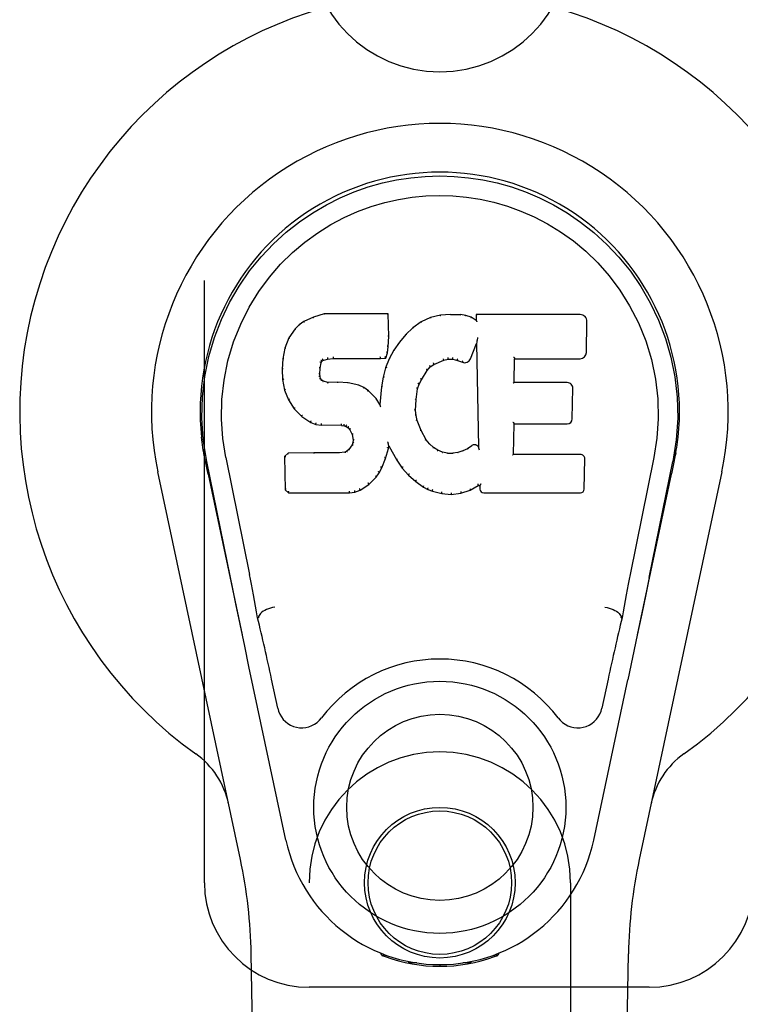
# Model space of a CAD drawing. Header units: inches. Extents: x 0 to 262, y 0 to 169.
# Tile 12 of 78: x 77.82 to 79.54, y 92.21 to 94.57. Entities that reach past the tile are written whole.
import ezdxf

# ---------------------------------------------------------------- set-up
doc = ezdxf.new("R2010")
doc.units = ezdxf.units.IN
doc.header["$LTSCALE"] = 14.384615
doc.header["$MEASUREMENT"] = 0
doc.linetypes.add('HIDDEN', pattern=[0.2, 0.1, -0.1])
doc.layers.add('SECONDARY_DOOR_ASSEMBLY', color=7, linetype='CONTINUOUS')

msp = doc.modelspace()

# ---------------------------------------------------------------- linework, layer by layer
at = {"layer": 'SECONDARY_DOOR_ASSEMBLY', "color": 8, "linetype": 'HIDDEN'}
for p, q in [((78.2615, 92.5043), (78.2615, 94.7543)), ((78.5115, 90.6468), (78.5115, 92.5043)), ((79.1365, 92.5043), (79.1365, 90.6468)), ((79.324, 92.2543), (78.5115, 92.2543))]:
    msp.add_line(p, q, dxfattribs=at)
at = {"layer": 'SECONDARY_DOOR_ASSEMBLY', "color": 7, "linetype": 'Continuous'}
for p, q in [((78.499, 93.8449), (78.4879, 93.8372)), ((78.5222, 93.8555), (78.499, 93.8449)), ((78.4994, 93.8443), (78.499, 93.8449)), ((78.5479, 93.8637), (78.5222, 93.8555)), ((78.5224, 93.8549), (78.5222, 93.8555)), ((78.548, 93.8631), (78.5479, 93.8637)), ((78.7008, 93.8637), (78.5479, 93.8637)), ((78.7002, 93.8631), (78.7008, 93.8637)), ((78.702, 93.8089), (78.7008, 93.8637)), ((78.7795, 93.8446), (78.7598, 93.8302)), ((78.8019, 93.8545), (78.7795, 93.8446)), ((78.7798, 93.844), (78.7795, 93.8446)), ((78.8256, 93.8599), (78.8019, 93.8545)), ((78.8021, 93.8539), (78.8019, 93.8545)), ((78.8491, 93.8622), (78.8256, 93.8599)), ((78.8257, 93.8593), (78.8256, 93.8599)), ((78.8491, 93.8616), (78.8491, 93.8622)), ((78.8491, 93.8622), (78.8731, 93.8618)), ((78.8492, 93.861), (78.8491, 93.8616)), ((78.8731, 93.8612), (78.8731, 93.8618)), ((78.886, 93.8598), (78.8731, 93.8618)), ((78.8858, 93.8592), (78.886, 93.8598)), ((78.8988, 93.8556), (78.886, 93.8598)), ((78.8986, 93.855), (78.8988, 93.8556)), ((78.9109, 93.8476), (78.8988, 93.8556)), ((78.9107, 93.8617), (78.9109, 93.8476)), ((78.9113, 93.861), (78.9107, 93.8617)), ((79.1594, 93.8617), (78.9107, 93.8617)), ((78.9109, 93.8476), (78.9115, 93.8465)), ((79.1742, 93.7709), (79.1755, 93.8453)), ((78.478, 93.8276), (78.4633, 93.8058)), ((78.4879, 93.8372), (78.478, 93.8276)), ((78.4785, 93.8272), (78.478, 93.8276)), ((78.4883, 93.8367), (78.4879, 93.8372)), ((78.7598, 93.8302), (78.7427, 93.8139)), ((78.7602, 93.8298), (78.7598, 93.8302)), ((78.4633, 93.8058), (78.4536, 93.7812)), ((78.4638, 93.8055), (78.4633, 93.8058)), ((78.7007, 93.7845), (78.702, 93.8089)), ((78.7014, 93.8089), (78.702, 93.8089)), ((78.7275, 93.7961), (78.7142, 93.7768)), ((78.7427, 93.8139), (78.7275, 93.7961)), ((78.728, 93.7957), (78.7275, 93.7961)), ((78.7432, 93.8134), (78.7427, 93.8139)), ((78.9124, 93.7956), (78.9119, 93.7927)), ((78.9126, 93.7974), (78.9125, 93.7969)), ((78.9127, 93.7981), (78.9126, 93.7974)), ((78.9128, 93.7988), (78.9127, 93.7981)), ((78.913, 93.7999), (78.9128, 93.7988)), ((78.9132, 93.801), (78.913, 93.7999)), ((78.9134, 93.8023), (78.9132, 93.801)), ((78.9137, 93.8037), (78.9134, 93.8023)), ((78.914, 93.8056), (78.9137, 93.8037)), ((78.9142, 93.8067), (78.914, 93.8056)), ((78.4536, 93.7812), (78.4485, 93.7561)), ((78.4542, 93.781), (78.4536, 93.7812)), ((78.6991, 93.7702), (78.7007, 93.7845)), ((78.7001, 93.7845), (78.7007, 93.7845)), ((78.7142, 93.7768), (78.7031, 93.7561)), ((78.7148, 93.7765), (78.7142, 93.7768)), ((78.8971, 93.7558), (78.9119, 93.7927)), ((78.9119, 93.7927), (78.9162, 93.5455)), ((78.4485, 93.7561), (78.4471, 93.7312)), ((78.4491, 93.756), (78.4485, 93.7561)), ((78.5401, 93.7465), (78.5417, 93.7498)), ((78.5413, 93.7501), (78.5417, 93.7498)), ((78.5417, 93.7498), (78.5443, 93.7519)), ((78.544, 93.7524), (78.5443, 93.7519)), ((78.5443, 93.7519), (78.5556, 93.7554)), ((78.5555, 93.7559), (78.5556, 93.7554)), ((78.5556, 93.7554), (78.569, 93.7564)), ((78.5689, 93.7603), (78.569, 93.7589)), ((78.569, 93.757), (78.569, 93.7564)), ((78.569, 93.7564), (78.6819, 93.7564)), ((78.6819, 93.7589), (78.6818, 93.7603)), ((78.6819, 93.7564), (78.6946, 93.7575)), ((78.6819, 93.757), (78.6819, 93.7564)), ((78.6942, 93.758), (78.6946, 93.7575)), ((78.7031, 93.7561), (78.6945, 93.7343)), ((78.6946, 93.7575), (78.6991, 93.7702)), ((78.6985, 93.7703), (78.6991, 93.7702)), ((78.7037, 93.7559), (78.7031, 93.7561)), ((78.8098, 93.7427), (78.8332, 93.7524)), ((78.833, 93.7529), (78.8332, 93.7524)), ((78.8332, 93.7524), (78.8439, 93.7551)), ((78.8439, 93.7557), (78.8439, 93.7551)), ((78.8439, 93.7551), (78.8548, 93.7549)), ((78.8549, 93.7555), (78.8548, 93.7549)), ((78.8548, 93.7549), (78.8662, 93.7523)), ((78.8664, 93.7528), (78.8662, 93.7523)), ((78.8662, 93.7523), (78.8779, 93.7478)), ((79.0018, 93.6991), (79.0028, 93.7563)), ((79.0022, 93.7569), (79.0028, 93.7563)), ((79.0028, 93.7563), (79.1594, 93.7563)), ((78.4471, 93.7312), (78.4483, 93.7062)), ((78.4477, 93.7312), (78.4471, 93.7312)), ((78.5373, 93.7195), (78.5381, 93.7334)), ((78.5375, 93.7335), (78.5381, 93.7334)), ((78.5381, 93.7334), (78.5401, 93.7465)), ((78.5395, 93.7467), (78.5401, 93.7465)), ((78.6945, 93.7343), (78.6886, 93.7118)), ((78.6951, 93.7341), (78.6945, 93.7343)), ((78.7799, 93.7059), (78.7939, 93.728)), ((78.7934, 93.7283), (78.7939, 93.728)), ((78.7939, 93.728), (78.801, 93.7367)), ((78.8006, 93.7371), (78.801, 93.7367)), ((78.801, 93.7367), (78.8098, 93.7427)), ((78.8095, 93.7432), (78.8098, 93.7427)), ((78.8781, 93.7483), (78.8779, 93.7478)), ((78.4483, 93.7062), (78.4529, 93.6813)), ((78.4489, 93.7062), (78.4483, 93.7062)), ((78.5367, 93.7195), (78.5373, 93.7195)), ((78.5371, 93.7134), (78.5377, 93.7136)), ((78.5377, 93.7136), (78.5373, 93.7195)), ((78.5391, 93.7089), (78.5377, 93.7136)), ((78.5385, 93.7086), (78.5391, 93.7089)), ((78.5418, 93.7052), (78.5391, 93.7089)), ((78.5413, 93.7048), (78.5418, 93.7052)), ((78.5455, 93.7025), (78.5418, 93.7052)), ((78.5452, 93.7019), (78.5455, 93.7025)), ((78.557, 93.6992), (78.5455, 93.7025)), ((78.6886, 93.7118), (78.6847, 93.6891)), ((78.6892, 93.7117), (78.6886, 93.7118)), ((78.7745, 93.6952), (78.7799, 93.7059)), ((78.7794, 93.7061), (78.7799, 93.7059)), ((78.4535, 93.6814), (78.4529, 93.6813)), ((78.4529, 93.6813), (78.4623, 93.6576)), ((78.5569, 93.6986), (78.557, 93.6992)), ((78.58, 93.7), (78.557, 93.6992)), ((78.58, 93.6994), (78.58, 93.7)), ((78.605, 93.6987), (78.58, 93.7)), ((78.58, 93.6988), (78.58, 93.6994)), ((78.6049, 93.6981), (78.605, 93.6987)), ((78.6301, 93.6932), (78.605, 93.6987)), ((78.6299, 93.6925), (78.6301, 93.6932)), ((78.6426, 93.6875), (78.6301, 93.6932)), ((78.6423, 93.6869), (78.6426, 93.6875)), ((78.6537, 93.6796), (78.6426, 93.6875)), ((78.6533, 93.6791), (78.6537, 93.6796)), ((78.6719, 93.6614), (78.6537, 93.6796)), ((78.6847, 93.6891), (78.681, 93.6469)), ((78.6853, 93.689), (78.6847, 93.6891)), ((78.7674, 93.6585), (78.7709, 93.6841)), ((78.7704, 93.6842), (78.7709, 93.6841)), ((78.7709, 93.6841), (78.7745, 93.6952)), ((78.7739, 93.6954), (78.7745, 93.6952)), ((79.0012, 93.6985), (79.0018, 93.6991)), ((79.1285, 93.6991), (79.0018, 93.6991)), ((79.1405, 93.6124), (79.1418, 93.6855)), ((78.4628, 93.6578), (78.4623, 93.6576)), ((78.4623, 93.6576), (78.4763, 93.6362)), ((78.6714, 93.661), (78.6719, 93.6614)), ((78.681, 93.6469), (78.6719, 93.6614)), ((78.7662, 93.6324), (78.7674, 93.6585)), ((78.7668, 93.6585), (78.7674, 93.6585)), ((78.4767, 93.6366), (78.4763, 93.6362)), ((78.4763, 93.6362), (78.494, 93.6179)), ((78.6815, 93.6451), (78.681, 93.6469)), ((78.7656, 93.6324), (78.7662, 93.6324)), ((78.7672, 93.6202), (78.7662, 93.6324)), ((78.4944, 93.6184), (78.494, 93.6179)), ((78.494, 93.6179), (78.5154, 93.604)), ((78.7666, 93.6201), (78.7672, 93.6202)), ((78.7699, 93.6084), (78.7672, 93.6202)), ((78.7693, 93.6082), (78.7699, 93.6084)), ((78.7793, 93.5844), (78.7699, 93.6084)), ((78.5157, 93.6045), (78.5154, 93.604)), ((78.5154, 93.604), (78.528, 93.5994)), ((78.5282, 93.6), (78.528, 93.5994)), ((78.528, 93.5994), (78.541, 93.5972)), ((78.541, 93.5978), (78.541, 93.5972)), ((78.5887, 93.5968), (78.541, 93.5972)), ((78.5888, 93.5973), (78.5887, 93.5968)), ((78.5887, 93.5968), (78.5951, 93.5962)), ((78.5953, 93.5967), (78.5951, 93.5962)), ((78.5951, 93.5962), (78.6002, 93.5945)), ((78.6005, 93.595), (78.6002, 93.5945)), ((78.6002, 93.5945), (78.6047, 93.5911)), ((78.6051, 93.5915), (78.6047, 93.5911)), ((78.6047, 93.5911), (78.6086, 93.5865)), ((78.6091, 93.5868), (78.6086, 93.5865)), ((78.6086, 93.5865), (78.6145, 93.5748)), ((78.7787, 93.5841), (78.7793, 93.5844)), ((78.7917, 93.5621), (78.7793, 93.5844)), ((79.0001, 93.5275), (79.0013, 93.6006)), ((79.0008, 93.6011), (79.0013, 93.6006)), ((79.0013, 93.6006), (79.1285, 93.6006)), ((78.615, 93.575), (78.6145, 93.5748)), ((78.6145, 93.5748), (78.6168, 93.5615)), ((78.6168, 93.5615), (78.6164, 93.5557)), ((78.6174, 93.5615), (78.6168, 93.5615)), ((78.7912, 93.5617), (78.7917, 93.5621)), ((78.7996, 93.5527), (78.7917, 93.5621)), ((78.6063, 93.5394), (78.6018, 93.535)), ((78.6145, 93.5505), (78.6063, 93.5394)), ((78.6067, 93.539), (78.6063, 93.5394)), ((78.6164, 93.5557), (78.6145, 93.5505)), ((78.6151, 93.5502), (78.6145, 93.5505)), ((78.617, 93.5555), (78.6164, 93.5557)), ((78.6944, 93.5179), (78.7013, 93.5419)), ((78.7001, 93.5566), (78.6999, 93.5576)), ((78.7003, 93.5559), (78.7001, 93.5566)), ((78.7004, 93.5552), (78.7003, 93.5559)), ((78.7006, 93.5546), (78.7004, 93.5552)), ((78.7007, 93.554), (78.7006, 93.5546)), ((78.7008, 93.5534), (78.7007, 93.554)), ((78.7007, 93.542), (78.7013, 93.5419)), ((78.701, 93.5526), (78.7008, 93.5534)), ((78.7018, 93.5478), (78.7013, 93.5497)), ((78.7013, 93.5419), (78.7018, 93.5478)), ((78.7018, 93.5478), (78.7209, 93.5138)), ((78.7991, 93.5523), (78.7996, 93.5527)), ((78.8089, 93.5443), (78.7996, 93.5527)), ((78.8086, 93.5438), (78.8089, 93.5443)), ((78.8191, 93.5375), (78.8089, 93.5443)), ((78.8188, 93.5369), (78.8191, 93.5375)), ((78.8303, 93.533), (78.8191, 93.5375)), ((78.8902, 93.5412), (78.8789, 93.536)), ((78.9006, 93.5484), (78.8902, 93.5412)), ((78.8905, 93.5407), (78.8902, 93.5412)), ((78.901, 93.5479), (78.9006, 93.5484)), ((78.9162, 93.5455), (78.9162, 93.5454)), ((78.9168, 93.5434), (78.9162, 93.5454)), ((78.9189, 93.538), (78.9182, 93.5401)), ((78.26, 93.5314), (78.2614, 93.5243)), ((78.2631, 93.5146), (78.2625, 93.5177)), ((78.2637, 93.5115), (78.2631, 93.5146)), ((78.3125, 93.5199), (78.3695, 93.2409)), ((78.4612, 93.5306), (78.4532, 93.5225)), ((78.4532, 93.5225), (78.4546, 93.4433)), ((78.4539, 93.5223), (78.4532, 93.5225)), ((78.5229, 93.5312), (78.4612, 93.5306)), ((78.4615, 93.53), (78.4612, 93.5306)), ((78.5836, 93.5315), (78.5229, 93.5312)), ((78.5229, 93.5306), (78.5229, 93.5312)), ((78.5229, 93.5306), (78.523, 93.53)), ((78.5973, 93.5326), (78.5836, 93.5315)), ((78.5836, 93.5309), (78.5836, 93.5315)), ((78.5836, 93.5309), (78.5837, 93.5303)), ((78.6018, 93.535), (78.5973, 93.5326)), ((78.5974, 93.5319), (78.5973, 93.5326)), ((78.6021, 93.5345), (78.6018, 93.535)), ((78.6852, 93.4951), (78.6944, 93.5179)), ((78.6938, 93.5181), (78.6944, 93.5179)), ((78.7214, 93.5141), (78.7209, 93.5138)), ((78.7209, 93.5138), (78.7341, 93.495)), ((78.8301, 93.5324), (78.8303, 93.533)), ((78.8425, 93.5308), (78.8303, 93.533)), ((78.8424, 93.5302), (78.8425, 93.5308)), ((78.8425, 93.5308), (78.8548, 93.5303)), ((78.8669, 93.5322), (78.8548, 93.5303)), ((78.8549, 93.5297), (78.8548, 93.5303)), ((78.855, 93.5291), (78.8549, 93.5297)), ((78.8789, 93.536), (78.8669, 93.5322)), ((78.8671, 93.5315), (78.8669, 93.5322)), ((78.8791, 93.5354), (78.8789, 93.536)), ((78.9995, 93.5269), (79.0001, 93.5275)), ((79.16, 93.5275), (79.0001, 93.5275)), ((79.1692, 93.4448), (79.1704, 93.5169)), ((79.3355, 93.5199), (79.2785, 93.2409)), ((79.3845, 93.5127), (79.3851, 93.5154)), ((79.3851, 93.5154), (79.3856, 93.5181)), ((79.3856, 93.5181), (79.3871, 93.5264)), ((79.388, 93.5314), (79.3866, 93.5243)), ((79.3871, 93.5264), (79.3881, 93.5314)), ((78.2671, 93.4951), (78.2637, 93.5115)), ((78.3235, 93.2338), (78.267, 93.5107)), ((78.2701, 93.4807), (78.2671, 93.4951)), ((78.6794, 93.4839), (78.6852, 93.4951)), ((78.6846, 93.4953), (78.6852, 93.4951)), ((78.7346, 93.4954), (78.7341, 93.495)), ((78.7341, 93.495), (78.7494, 93.4781)), ((79.3245, 93.2338), (79.381, 93.5107)), ((79.383, 93.5049), (79.3845, 93.5127)), ((78.3475, 92.5597), (78.1502, 93.4857)), ((78.2701, 93.4807), (78.352, 93.0964)), ((78.6542, 93.456), (78.672, 93.4733)), ((78.6716, 93.4737), (78.672, 93.4733)), ((78.672, 93.4733), (78.6794, 93.4839)), ((78.6789, 93.4842), (78.6794, 93.4839)), ((78.7498, 93.4785), (78.7494, 93.4781)), ((78.7494, 93.4781), (78.7665, 93.463)), ((79.296, 93.0964), (79.3779, 93.4807)), ((79.4979, 93.4857), (79.3005, 92.5597)), ((78.4552, 93.4435), (78.4546, 93.4433)), ((78.4546, 93.4433), (78.4622, 93.4359)), ((78.6333, 93.4418), (78.6542, 93.456)), ((78.6538, 93.4565), (78.6542, 93.456)), ((78.7668, 93.4634), (78.7665, 93.463)), ((78.7665, 93.463), (78.7848, 93.449)), ((78.7851, 93.4495), (78.7848, 93.449)), ((78.7848, 93.449), (78.7953, 93.4437)), ((78.7955, 93.4442), (78.7953, 93.4437)), ((78.7953, 93.4437), (78.8063, 93.4399)), ((78.8967, 93.4418), (78.9153, 93.453)), ((78.9152, 93.4535), (78.9153, 93.453)), ((78.9153, 93.453), (78.9197, 93.453)), ((78.9202, 93.4535), (78.9197, 93.453)), ((78.9197, 93.453), (78.9198, 93.4448)), ((78.4624, 93.4364), (78.4622, 93.4359)), ((78.4622, 93.4359), (78.6084, 93.4359)), ((78.6083, 93.4384), (78.6082, 93.4398)), ((78.6083, 93.4364), (78.6084, 93.4359)), ((78.6084, 93.4359), (78.6211, 93.4375)), ((78.621, 93.4381), (78.6211, 93.4375)), ((78.6211, 93.4375), (78.6333, 93.4418)), ((78.6331, 93.4423), (78.6333, 93.4418)), ((78.8064, 93.4404), (78.8063, 93.4399)), ((78.8063, 93.4399), (78.8286, 93.4343)), ((78.8287, 93.4348), (78.8286, 93.4343)), ((78.8286, 93.4343), (78.8514, 93.4317)), ((78.8514, 93.4356), (78.8514, 93.4323)), ((78.8514, 93.4317), (78.8745, 93.4349)), ((78.8514, 93.4323), (78.8514, 93.4317)), ((78.8744, 93.4354), (78.8745, 93.4349)), ((78.8745, 93.4349), (78.8967, 93.4418)), ((78.8965, 93.4423), (78.8967, 93.4418)), ((78.929, 93.4359), (79.16, 93.4359)), ((79.3245, 93.2337), (79.3162, 93.1931)), ((79.3162, 93.1931), (79.3065, 93.1466)), ((78.3467, 93.1216), (78.3365, 93.1705)), ((78.3906, 93.1371), (78.3886, 93.1368)), ((79.2574, 93.1371), (79.2595, 93.1368)), ((79.3065, 93.1466), (79.2959, 93.0958)), ((78.3577, 93.0693), (78.3467, 93.1216)), ((79.2959, 93.0958), (79.2846, 93.0425)), ((78.368, 93.0207), (78.3577, 93.0693)), ((78.4563, 92.6061), (78.368, 93.0207)), ((79.2846, 93.0425), (79.2732, 92.9887)), ((78.4367, 92.9213), (78.422, 92.9904)), ((79.1917, 92.6061), (79.2732, 92.9887)), ((79.226, 92.9904), (79.2113, 92.9213)), ((78.4455, 88.1948), (78.3732, 92.3341)), ((78.6853, 92.3308), (78.6825, 92.3365)), ((78.6888, 92.3339), (78.6887, 92.3293)), ((78.6924, 92.3308), (78.6927, 92.3279)), ((78.9553, 92.3279), (78.9556, 92.3308)), ((78.9592, 92.3339), (78.9593, 92.3293)), ((78.9655, 92.3365), (78.9627, 92.3308)), ((79.2025, 88.1948), (79.2748, 92.3341)), ((78.7693, 92.3127), (78.7484, 92.3124)), ((78.824, 92.3084), (78.824, 92.3045)), ((78.8996, 92.3124), (78.8787, 92.3127))]:
    msp.add_line(p, q, dxfattribs=at)
for points in [[(78.267, 93.5106), (78.2588, 93.5633), (78.2556, 93.615), (78.257, 93.6653), (78.2626, 93.714), (78.2723, 93.7612), (78.2855, 93.8066), (78.3021, 93.8498), (78.3218, 93.8908), (78.3444, 93.9296), (78.3695, 93.9659), (78.3969, 93.9996), (78.4262, 94.0304), (78.4567, 94.0583), (78.4883, 94.0832), (78.5205, 94.1051), (78.5532, 94.1242), (78.586, 94.1407), (78.6192, 94.1547), (78.6529, 94.1665), (78.6868, 94.1761), (78.7207, 94.1834), (78.7548, 94.1886), (78.7893, 94.1918), (78.824, 94.1929)], [(78.824, 94.1929), (78.8583, 94.1918), (78.8926, 94.1887), (78.927, 94.1835), (78.9612, 94.1761), (78.9951, 94.1665), (79.0287, 94.1547), (79.0623, 94.1405), (79.0955, 94.1238), (79.1281, 94.1047), (79.1602, 94.0828), (79.1921, 94.0576), (79.2229, 94.0294), (79.2519, 93.9986), (79.2792, 93.965), (79.3043, 93.9285), (79.3269, 93.8895), (79.3466, 93.8482), (79.3631, 93.8048), (79.3761, 93.7598), (79.3855, 93.713), (79.3911, 93.6643), (79.3924, 93.6141), (79.3891, 93.5627), (79.381, 93.5106)], [(78.3125, 93.5199), (78.3053, 93.5656), (78.3021, 93.6117), (78.3031, 93.6584), (78.3083, 93.7051), (78.3178, 93.7514), (78.3312, 93.7964), (78.3483, 93.8391), (78.3685, 93.8794), (78.3915, 93.9166), (78.4167, 93.9508), (78.4436, 93.9818), (78.4721, 94.0098), (78.5016, 94.0349), (78.5322, 94.0571), (78.5635, 94.0767), (78.5953, 94.0936), (78.6275, 94.1079), (78.6598, 94.1198), (78.6924, 94.1295), (78.7251, 94.1369), (78.7577, 94.1421), (78.7903, 94.1452), (78.8229, 94.1463), (78.8554, 94.1454), (78.8879, 94.1424), (78.9203, 94.1374), (78.9528, 94.1302), (78.9853, 94.1208), (79.0176, 94.1091), (79.0496, 94.0951), (79.0812, 94.0786), (79.1123, 94.0595), (79.143, 94.0376), (79.1727, 94.0128), (79.2014, 93.985), (79.2287, 93.9542), (79.2542, 93.92), (79.2776, 93.8827), (79.2984, 93.8421), (79.316, 93.7989), (79.3296, 93.754), (79.3393, 93.7076)], [(78.4994, 93.8443), (78.4995, 93.8444), (78.4996, 93.8444), (78.4998, 93.8443), (78.4999, 93.8443), (78.5001, 93.8442), (78.5003, 93.844)], [(78.5224, 93.8549), (78.5225, 93.8549), (78.5226, 93.8549), (78.5227, 93.8548), (78.5228, 93.8547), (78.523, 93.8546), (78.5231, 93.8545)], [(78.548, 93.8631), (78.5481, 93.8631), (78.5481, 93.863), (78.5482, 93.8629), (78.5482, 93.8628), (78.5483, 93.8627), (78.5483, 93.8625)], [(78.6997, 93.8631), (78.6995, 93.8631), (78.6993, 93.863), (78.699, 93.8629), (78.6988, 93.8628), (78.6986, 93.8627), (78.6983, 93.8625)], [(78.7808, 93.8437), (78.7805, 93.8439), (78.7803, 93.844), (78.7802, 93.844), (78.78, 93.844), (78.7799, 93.844), (78.7797, 93.844)], [(78.8028, 93.8534), (78.8026, 93.8536), (78.8025, 93.8537), (78.8024, 93.8538), (78.8023, 93.8539), (78.8022, 93.8539), (78.8021, 93.8539)], [(78.826, 93.8587), (78.8259, 93.8589), (78.8259, 93.859), (78.8258, 93.8591), (78.8257, 93.8592), (78.8257, 93.8593), (78.8257, 93.8593)], [(78.8729, 93.8606), (78.8729, 93.8608), (78.873, 93.8609), (78.873, 93.861), (78.873, 93.8611), (78.873, 93.8611), (78.8731, 93.8612)], [(78.8854, 93.8587), (78.8854, 93.8588), (78.8855, 93.859), (78.8856, 93.8591), (78.8857, 93.8591), (78.8857, 93.8592), (78.8858, 93.8592)], [(78.8977, 93.8546), (78.8979, 93.8548), (78.898, 93.8549), (78.8982, 93.855), (78.8983, 93.855), (78.8984, 93.855), (78.8985, 93.855)], [(78.9133, 93.8604), (78.913, 93.8606), (78.9128, 93.8607), (78.9125, 93.8609), (78.9123, 93.8609), (78.9121, 93.861), (78.9119, 93.861)], [(78.9136, 93.8441), (78.9133, 93.8446), (78.913, 93.845), (78.9127, 93.8454), (78.9124, 93.8457), (78.9122, 93.846), (78.912, 93.8462)], [(78.4785, 93.8273), (78.4787, 93.8274), (78.4789, 93.8275), (78.4792, 93.8275), (78.4794, 93.8275), (78.4797, 93.8274), (78.48, 93.8273)], [(78.4884, 93.8367), (78.4885, 93.8368), (78.4887, 93.8368), (78.4888, 93.8368), (78.489, 93.8368), (78.4893, 93.8367), (78.4896, 93.8365)], [(78.7615, 93.8296), (78.7612, 93.8298), (78.7609, 93.8299), (78.7607, 93.8299), (78.7605, 93.8299), (78.7604, 93.8298), (78.7602, 93.8297)], [(78.4639, 93.8056), (78.464, 93.8058), (78.4643, 93.8059), (78.4646, 93.806), (78.4649, 93.8061), (78.4652, 93.806), (78.4656, 93.806)], [(78.7014, 93.8089), (78.7014, 93.8093), (78.7011, 93.8096), (78.7008, 93.8099), (78.7004, 93.8101), (78.7, 93.8103), (78.6995, 93.8103)], [(78.7296, 93.7959), (78.7293, 93.796), (78.729, 93.796), (78.7287, 93.796), (78.7284, 93.796), (78.7282, 93.7959), (78.728, 93.7957)], [(78.7446, 93.8135), (78.7443, 93.8136), (78.744, 93.8136), (78.7438, 93.8137), (78.7436, 93.8136), (78.7433, 93.8136), (78.7431, 93.8134)], [(78.9125, 93.7964), (78.9124, 93.7961), (78.9124, 93.796), (78.9124, 93.7958)], [(78.9125, 93.7969), (78.9125, 93.7967), (78.9125, 93.7965), (78.9125, 93.7964)], [(78.4542, 93.7811), (78.4543, 93.7813), (78.4546, 93.7815), (78.4549, 93.7817), (78.4552, 93.7818), (78.4556, 93.7818), (78.456, 93.7818)], [(78.6985, 93.7704), (78.6985, 93.7708), (78.6983, 93.7712), (78.698, 93.7715), (78.6976, 93.7718), (78.6971, 93.772), (78.6966, 93.7721)], [(78.7001, 93.7845), (78.7, 93.7849), (78.6998, 93.7853), (78.6995, 93.7856), (78.6991, 93.7858), (78.6986, 93.786), (78.6981, 93.7861)], [(78.7164, 93.7769), (78.7161, 93.7769), (78.7158, 93.777), (78.7155, 93.7769), (78.7152, 93.7769), (78.7149, 93.7767), (78.7147, 93.7765)], [(78.4491, 93.7561), (78.4493, 93.7564), (78.4495, 93.7567), (78.4498, 93.7569), (78.4502, 93.757), (78.4506, 93.7571), (78.4511, 93.7571)], [(78.5376, 93.7486), (78.5382, 93.7485), (78.5386, 93.7483), (78.539, 93.748), (78.5393, 93.7476), (78.5395, 93.7472), (78.5395, 93.7468)], [(78.5397, 93.7528), (78.5402, 93.7525), (78.5407, 93.7521), (78.541, 93.7516), (78.5413, 93.7512), (78.5414, 93.7507), (78.5413, 93.7503)], [(78.5431, 93.7556), (78.5434, 93.7552), (78.5437, 93.7548), (78.5439, 93.7544), (78.5441, 93.7539), (78.5442, 93.7534), (78.5443, 93.753), (78.5442, 93.7527), (78.5441, 93.7525)], [(78.5552, 93.7592), (78.5553, 93.7588), (78.5554, 93.7584), (78.5555, 93.7578), (78.5556, 93.7573), (78.5557, 93.7568), (78.5557, 93.7564), (78.5556, 93.756), (78.5555, 93.7559)], [(78.569, 93.7589), (78.569, 93.7584), (78.569, 93.758), (78.569, 93.7576), (78.569, 93.7572), (78.569, 93.757), (78.569, 93.757)], [(78.6819, 93.757), (78.6819, 93.757), (78.6819, 93.7572), (78.6819, 93.7576), (78.6819, 93.758), (78.6819, 93.7584), (78.6819, 93.7589)], [(78.6943, 93.7583), (78.6943, 93.7586), (78.6943, 93.7589), (78.6941, 93.7593), (78.694, 93.7597), (78.6937, 93.7602), (78.6934, 93.7606), (78.6931, 93.7609), (78.6927, 93.7613)], [(78.7055, 93.7564), (78.7051, 93.7565), (78.7047, 93.7565), (78.7044, 93.7564), (78.7041, 93.7563), (78.7039, 93.7561), (78.7037, 93.7558)], [(78.833, 93.7529), (78.8331, 93.753), (78.8332, 93.7533), (78.8332, 93.7537), (78.8331, 93.7541), (78.833, 93.7546), (78.8328, 93.7552), (78.8326, 93.7557), (78.8324, 93.7562)], [(78.8439, 93.7557), (78.8439, 93.7558), (78.844, 93.756), (78.844, 93.7563), (78.8439, 93.7568), (78.8439, 93.7574), (78.8438, 93.7579), (78.8437, 93.7585), (78.8436, 93.759)], [(78.8549, 93.7555), (78.8548, 93.7556), (78.8548, 93.7558), (78.8548, 93.7562), (78.8548, 93.7566), (78.8549, 93.7572), (78.8549, 93.7578), (78.855, 93.7583), (78.8551, 93.7589)], [(78.8664, 93.7528), (78.8663, 93.7529), (78.8662, 93.7532), (78.8662, 93.7536), (78.8663, 93.754), (78.8664, 93.7545), (78.8665, 93.7551), (78.8667, 93.7556), (78.867, 93.7561)], [(78.8788, 93.7515), (78.8786, 93.7511), (78.8783, 93.7506), (78.8781, 93.7501), (78.878, 93.7496), (78.8779, 93.7491), (78.8779, 93.7487), (78.8779, 93.7484), (78.8781, 93.7483)], [(79.0003, 93.7602), (79.0005, 93.76), (79.0008, 93.7598), (79.001, 93.7596), (79.0013, 93.7593), (79.0015, 93.7591), (79.0016, 93.7588)], [(79.0016, 93.7588), (79.0018, 93.7586), (79.0019, 93.7583), (79.0021, 93.7581), (79.0021, 93.7579), (79.0022, 93.7576), (79.0022, 93.7575)], [(78.4477, 93.7312), (78.4478, 93.7316), (78.448, 93.7319), (78.4483, 93.7322), (78.4487, 93.7324), (78.4492, 93.7325), (78.4497, 93.7325)], [(78.5356, 93.7351), (78.5361, 93.735), (78.5366, 93.7348), (78.537, 93.7346), (78.5373, 93.7343), (78.5375, 93.7339), (78.5375, 93.7335)], [(78.697, 93.7348), (78.6966, 93.7349), (78.6962, 93.7348), (78.6958, 93.7347), (78.6955, 93.7346), (78.6953, 93.7344), (78.6951, 93.734)], [(78.7934, 93.7283), (78.7935, 93.7286), (78.7935, 93.729), (78.7934, 93.7293), (78.7932, 93.7297), (78.793, 93.7301), (78.7926, 93.7304), (78.7922, 93.7306), (78.7918, 93.7308)], [(78.8007, 93.7372), (78.8008, 93.7374), (78.8008, 93.7378), (78.8008, 93.7381), (78.8006, 93.7385), (78.8004, 93.7389), (78.8001, 93.7393), (78.7997, 93.7397), (78.7993, 93.7399)], [(78.8095, 93.7432), (78.8097, 93.7434), (78.8098, 93.7437), (78.8097, 93.7441), (78.8096, 93.7445), (78.8095, 93.745), (78.8092, 93.7455), (78.8089, 93.7459), (78.8086, 93.7463)], [(78.4489, 93.7063), (78.449, 93.7067), (78.4492, 93.707), (78.4495, 93.7073), (78.4499, 93.7076), (78.4504, 93.7077), (78.4509, 93.7078)], [(78.5347, 93.7208), (78.5352, 93.7208), (78.5356, 93.7207), (78.536, 93.7205), (78.5363, 93.7202), (78.5366, 93.7198), (78.5367, 93.7194)], [(78.5351, 93.7144), (78.5356, 93.7144), (78.536, 93.7144), (78.5364, 93.7142), (78.5367, 93.7141), (78.5369, 93.7138), (78.537, 93.7135)], [(78.5368, 93.7091), (78.5371, 93.7092), (78.5375, 93.7092), (78.5378, 93.7091), (78.538, 93.7091), (78.5383, 93.7089), (78.5385, 93.7087)], [(78.54, 93.7047), (78.5402, 93.7048), (78.5404, 93.7049), (78.5407, 93.7049), (78.5409, 93.7049), (78.5411, 93.7049), (78.5413, 93.7048)], [(78.5443, 93.7015), (78.5445, 93.7016), (78.5446, 93.7018), (78.5448, 93.7019), (78.5449, 93.7019), (78.545, 93.7019), (78.5451, 93.7019)], [(78.6911, 93.7126), (78.6906, 93.7126), (78.6902, 93.7126), (78.6899, 93.7124), (78.6895, 93.7123), (78.6893, 93.712), (78.6892, 93.7116)], [(78.7795, 93.7062), (78.7795, 93.7066), (78.7795, 93.707), (78.7792, 93.7075), (78.7788, 93.7079), (78.7783, 93.7083), (78.7777, 93.7085)], [(79.3393, 93.7076), (79.3447, 93.6602), (79.3459, 93.6126), (79.3428, 93.566), (79.3355, 93.5199)], [(78.4535, 93.6815), (78.4535, 93.6819), (78.4537, 93.6823), (78.454, 93.6827), (78.4544, 93.683), (78.4549, 93.6832), (78.4554, 93.6833)], [(78.5566, 93.698), (78.5567, 93.6982), (78.5567, 93.6983), (78.5568, 93.6984), (78.5568, 93.6985), (78.5569, 93.6986), (78.5569, 93.6986)], [(78.6047, 93.6975), (78.6047, 93.6977), (78.6048, 93.6978), (78.6048, 93.6979), (78.6049, 93.698), (78.6049, 93.698), (78.6049, 93.6981)], [(78.6293, 93.6921), (78.6295, 93.6922), (78.6296, 93.6924), (78.6297, 93.6925), (78.6298, 93.6925), (78.6298, 93.6925), (78.6299, 93.6925)], [(78.6414, 93.6866), (78.6416, 93.6868), (78.6418, 93.6869), (78.6419, 93.6869), (78.6421, 93.687), (78.6422, 93.687), (78.6423, 93.6869)], [(78.652, 93.679), (78.6523, 93.6791), (78.6525, 93.6792), (78.6527, 93.6793), (78.6529, 93.6793), (78.6531, 93.6792), (78.6533, 93.6792)], [(78.6872, 93.6901), (78.6868, 93.6901), (78.6863, 93.69), (78.686, 93.6898), (78.6856, 93.6896), (78.6854, 93.6893), (78.6853, 93.6889)], [(78.7704, 93.6843), (78.7703, 93.6846), (78.7702, 93.685), (78.7698, 93.6854), (78.7694, 93.6856), (78.7689, 93.6859), (78.7684, 93.686)], [(78.7739, 93.6954), (78.774, 93.6958), (78.7738, 93.6963), (78.7735, 93.6967), (78.7731, 93.697), (78.7726, 93.6973), (78.7721, 93.6975)], [(78.9992, 93.6979), (78.9994, 93.698), (78.9997, 93.6982), (78.9999, 93.6983), (79.0002, 93.6984), (79.0004, 93.6984), (79.0006, 93.6984)], [(78.4627, 93.6579), (78.4627, 93.6583), (78.4628, 93.6588), (78.4631, 93.6592), (78.4635, 93.6596), (78.464, 93.6599), (78.4645, 93.6601)], [(78.6699, 93.6611), (78.6702, 93.6612), (78.6704, 93.6613), (78.6707, 93.6613), (78.6709, 93.6613), (78.6712, 93.6612), (78.6713, 93.6611)], [(78.7668, 93.6586), (78.7667, 93.6589), (78.7665, 93.6593), (78.7662, 93.6596), (78.7658, 93.6598), (78.7653, 93.66), (78.7648, 93.66)], [(78.4767, 93.6366), (78.4766, 93.6369), (78.4766, 93.6373), (78.4766, 93.6376), (78.4768, 93.638), (78.4771, 93.6383), (78.4774, 93.6387), (78.4778, 93.639), (78.4783, 93.6392)], [(78.6829, 93.6404), (78.6824, 93.6423), (78.6822, 93.6432), (78.682, 93.6439), (78.6818, 93.6445), (78.6816, 93.6449)], [(78.7656, 93.6325), (78.7655, 93.6328), (78.7653, 93.6331), (78.765, 93.6334), (78.7646, 93.6336), (78.7641, 93.6337), (78.7637, 93.6337)], [(78.4943, 93.6184), (78.4942, 93.6187), (78.4941, 93.619), (78.4942, 93.6194), (78.4943, 93.6198), (78.4946, 93.6202), (78.4949, 93.6206), (78.4952, 93.621), (78.4956, 93.6213)], [(78.5156, 93.6046), (78.5155, 93.6048), (78.5154, 93.6051), (78.5154, 93.6054), (78.5155, 93.6059), (78.5157, 93.6064), (78.5159, 93.6069), (78.5162, 93.6073), (78.5166, 93.6077)], [(78.7666, 93.6202), (78.7665, 93.6205), (78.7663, 93.6208), (78.7659, 93.621), (78.7656, 93.6211), (78.7651, 93.6212), (78.7647, 93.6212)], [(78.7693, 93.6083), (78.7691, 93.6085), (78.7689, 93.6088), (78.7686, 93.6089), (78.7682, 93.609), (78.7678, 93.609), (78.7674, 93.609)], [(78.5282, 93.6), (78.5281, 93.6001), (78.528, 93.6003), (78.528, 93.6007), (78.528, 93.6011), (78.5281, 93.6017), (78.5283, 93.6022), (78.5285, 93.6028), (78.5287, 93.6033)], [(78.541, 93.5978), (78.541, 93.5979), (78.541, 93.5981), (78.5409, 93.5985), (78.541, 93.5989), (78.541, 93.5995), (78.541, 93.6), (78.5411, 93.6006), (78.5412, 93.6011)], [(78.5888, 93.5973), (78.5887, 93.5974), (78.5887, 93.5976), (78.5887, 93.598), (78.5887, 93.5984), (78.5888, 93.599), (78.5888, 93.5996), (78.5888, 93.6002), (78.5889, 93.6007)], [(78.5953, 93.5967), (78.5952, 93.5968), (78.5951, 93.5971), (78.5951, 93.5974), (78.5951, 93.5979), (78.5952, 93.5984), (78.5953, 93.599), (78.5955, 93.5995), (78.5957, 93.6)], [(78.6004, 93.595), (78.6003, 93.5952), (78.6002, 93.5955), (78.6003, 93.5959), (78.6004, 93.5963), (78.6005, 93.5968), (78.6008, 93.5973), (78.6011, 93.5977), (78.6014, 93.5981)], [(78.6051, 93.5915), (78.6049, 93.5918), (78.6049, 93.5922), (78.6049, 93.5926), (78.6051, 93.593), (78.6053, 93.5934), (78.6056, 93.5937), (78.606, 93.5941), (78.6064, 93.5944)], [(78.609, 93.5869), (78.609, 93.5873), (78.6091, 93.5878), (78.6093, 93.5882), (78.6097, 93.5887), (78.6102, 93.589), (78.6108, 93.5893)], [(78.7787, 93.5842), (78.7785, 93.5844), (78.7783, 93.5846), (78.778, 93.5847), (78.7777, 93.5847), (78.7773, 93.5847), (78.777, 93.5847)], [(78.9988, 93.6045), (78.9991, 93.6043), (78.9993, 93.6041), (78.9996, 93.6038), (78.9998, 93.6036), (79, 93.6033), (79.0002, 93.6031)], [(79.0002, 93.6031), (79.0004, 93.6028), (79.0005, 93.6026), (79.0006, 93.6023), (79.0007, 93.6021), (79.0007, 93.6019), (79.0008, 93.6017)], [(78.2599, 93.5314), (78.2588, 93.5377), (78.2578, 93.544), (78.2569, 93.5503), (78.256, 93.5565), (78.2552, 93.5627), (78.2545, 93.5689)], [(78.615, 93.5751), (78.615, 93.5755), (78.6152, 93.5759), (78.6155, 93.5762), (78.6159, 93.5765), (78.6164, 93.5768), (78.6169, 93.5769)], [(78.6175, 93.5616), (78.6176, 93.562), (78.6178, 93.5623), (78.6181, 93.5626), (78.6185, 93.5628), (78.6189, 93.5629), (78.6194, 93.563)], [(78.7896, 93.5619), (78.7899, 93.562), (78.7902, 93.5621), (78.7905, 93.5621), (78.7907, 93.562), (78.791, 93.5619), (78.7911, 93.5617)], [(79.388, 93.5314), (79.3891, 93.5378), (79.3902, 93.5441), (79.3912, 93.5504), (79.392, 93.5567), (79.3928, 93.5628), (79.3935, 93.5689)], [(78.6067, 93.539), (78.6069, 93.5391), (78.6071, 93.5392), (78.6074, 93.5393), (78.6076, 93.5393), (78.6079, 93.5392), (78.6082, 93.5391)], [(78.6151, 93.5503), (78.6153, 93.5504), (78.6155, 93.5505), (78.6158, 93.5506), (78.6161, 93.5507), (78.6165, 93.5506), (78.6168, 93.5506)], [(78.617, 93.5556), (78.6172, 93.5559), (78.6174, 93.5561), (78.6177, 93.5563), (78.618, 93.5564), (78.6185, 93.5565), (78.6189, 93.5565)], [(78.7007, 93.5421), (78.7006, 93.5424), (78.7004, 93.5428), (78.7001, 93.5431), (78.6997, 93.5434), (78.6992, 93.5436), (78.6987, 93.5437)], [(78.7012, 93.5515), (78.7011, 93.5518), (78.7011, 93.552), (78.701, 93.5526)], [(78.7013, 93.5499), (78.7013, 93.5501), (78.7013, 93.5502), (78.7013, 93.5504), (78.7013, 93.5506), (78.7013, 93.5508), (78.7012, 93.551), (78.7012, 93.5513), (78.7012, 93.5515)], [(78.7978, 93.5523), (78.798, 93.5524), (78.7983, 93.5525), (78.7985, 93.5525), (78.7988, 93.5525), (78.799, 93.5524), (78.7992, 93.5522)], [(78.8074, 93.5437), (78.8076, 93.5438), (78.8079, 93.5439), (78.8081, 93.5439), (78.8082, 93.544), (78.8084, 93.5439), (78.8086, 93.5438)], [(78.8179, 93.5365), (78.8181, 93.5367), (78.8183, 93.5368), (78.8185, 93.5369), (78.8186, 93.5369), (78.8187, 93.5369), (78.8189, 93.5369)], [(78.8915, 93.5403), (78.8912, 93.5405), (78.891, 93.5406), (78.8909, 93.5407), (78.8908, 93.5407), (78.8906, 93.5407), (78.8905, 93.5407)], [(78.9161, 93.5456), (78.9155, 93.5465), (78.9148, 93.5473), (78.9141, 93.5479), (78.9133, 93.5485), (78.9126, 93.549), (78.9118, 93.5494), (78.911, 93.5498), (78.9102, 93.5501), (78.9094, 93.5503), (78.9086, 93.5504), (78.9078, 93.5505), (78.907, 93.5505)], [(78.9182, 93.5401), (78.9179, 93.541), (78.9175, 93.5419), (78.9173, 93.5426), (78.917, 93.5431)], [(78.2625, 93.5177), (78.2602, 93.5301), (78.2599, 93.5314)], [(78.4541, 93.5225), (78.4543, 93.5227), (78.4546, 93.5228), (78.4549, 93.5229), (78.4552, 93.5229), (78.4555, 93.5229), (78.4558, 93.5228)], [(78.4616, 93.53), (78.4617, 93.53), (78.4618, 93.5299), (78.4619, 93.5298), (78.462, 93.5297), (78.4622, 93.5296), (78.4623, 93.5294)], [(78.5974, 93.5319), (78.5975, 93.5319), (78.5976, 93.5319), (78.5977, 93.5318), (78.5978, 93.5317), (78.5979, 93.5316), (78.598, 93.5314)], [(78.6022, 93.5345), (78.6023, 93.5346), (78.6025, 93.5346), (78.6027, 93.5346), (78.6029, 93.5345), (78.6031, 93.5344), (78.6033, 93.5343)], [(78.6938, 93.518), (78.6938, 93.5185), (78.6937, 93.5189), (78.6934, 93.5193), (78.693, 93.5197), (78.6925, 93.5199), (78.6919, 93.5201)], [(78.7214, 93.5141), (78.7213, 93.5145), (78.7213, 93.515), (78.7216, 93.5155), (78.722, 93.5159), (78.7225, 93.5163), (78.7231, 93.5165)], [(78.8296, 93.5319), (78.8297, 93.5321), (78.8298, 93.5322), (78.8299, 93.5323), (78.8299, 93.5323), (78.83, 93.5324), (78.8301, 93.5324)], [(78.8422, 93.5296), (78.8422, 93.5298), (78.8423, 93.5299), (78.8423, 93.53), (78.8423, 93.5301), (78.8424, 93.5302), (78.8424, 93.5302)], [(78.8675, 93.531), (78.8674, 93.5312), (78.8674, 93.5313), (78.8673, 93.5314), (78.8672, 93.5315), (78.8671, 93.5315), (78.8671, 93.5315)], [(78.8798, 93.535), (78.8797, 93.5351), (78.8796, 93.5353), (78.8794, 93.5354), (78.8793, 93.5354), (78.8792, 93.5354), (78.8791, 93.5354)], [(78.9974, 93.5263), (78.9977, 93.5264), (78.998, 93.5266), (78.9982, 93.5267), (78.9984, 93.5268), (78.9986, 93.5268), (78.9988, 93.5269)], [(78.6846, 93.4953), (78.6847, 93.4957), (78.6846, 93.4962), (78.6843, 93.4967), (78.6839, 93.497), (78.6834, 93.4973), (78.6828, 93.4975)], [(78.7345, 93.4954), (78.7344, 93.4957), (78.7344, 93.4961), (78.7345, 93.4964), (78.7347, 93.4968), (78.735, 93.4972), (78.7353, 93.4975), (78.7357, 93.4978), (78.7361, 93.498)], [(79.3779, 93.4807), (79.3789, 93.4854), (79.383, 93.5049)], [(78.6715, 93.4736), (78.6717, 93.474), (78.6717, 93.4744), (78.6716, 93.4747), (78.6715, 93.4751), (78.6712, 93.4755), (78.6709, 93.4758), (78.6705, 93.4761), (78.67, 93.4763)], [(78.6788, 93.4841), (78.679, 93.4846), (78.6789, 93.4851), (78.6786, 93.4856), (78.6782, 93.486), (78.6777, 93.4863), (78.6772, 93.4866)], [(78.7498, 93.4786), (78.7496, 93.4788), (78.7496, 93.4791), (78.7497, 93.4795), (78.7498, 93.4799), (78.75, 93.4803), (78.7503, 93.4806), (78.7507, 93.481), (78.7512, 93.4813)], [(78.7668, 93.4634), (78.7667, 93.4637), (78.7666, 93.464), (78.7666, 93.4644), (78.7668, 93.4648), (78.767, 93.4653), (78.7673, 93.4657), (78.7677, 93.466), (78.7681, 93.4663)], [(78.4552, 93.4439), (78.4553, 93.4442), (78.4555, 93.4446), (78.4558, 93.445), (78.4562, 93.4453), (78.4566, 93.4455), (78.4572, 93.4457)], [(78.633, 93.4423), (78.6332, 93.4425), (78.6333, 93.4429), (78.6333, 93.4432), (78.6332, 93.4437), (78.633, 93.4442), (78.6328, 93.4446), (78.6325, 93.4451), (78.6322, 93.4455)], [(78.6538, 93.4564), (78.654, 93.4567), (78.654, 93.4571), (78.654, 93.4575), (78.6538, 93.4579), (78.6536, 93.4583), (78.6533, 93.4587), (78.6529, 93.4591), (78.6525, 93.4594)], [(78.785, 93.4495), (78.7849, 93.4498), (78.7848, 93.4501), (78.7848, 93.4505), (78.785, 93.4509), (78.7852, 93.4513), (78.7854, 93.4518), (78.7858, 93.4522), (78.7861, 93.4526)], [(78.7955, 93.4442), (78.7953, 93.4444), (78.7952, 93.4446), (78.7953, 93.445), (78.7953, 93.4455), (78.7955, 93.446), (78.7957, 93.4465), (78.796, 93.447), (78.7963, 93.4474)], [(78.8064, 93.4404), (78.8063, 93.4406), (78.8063, 93.4409), (78.8063, 93.4413), (78.8063, 93.4417), (78.8064, 93.4423), (78.8066, 93.4428), (78.8068, 93.4433), (78.807, 93.4437)], [(78.8957, 93.4455), (78.8959, 93.4451), (78.8962, 93.4447), (78.8964, 93.4442), (78.8966, 93.4437), (78.8967, 93.4432), (78.8967, 93.4428), (78.8966, 93.4425), (78.8965, 93.4423)], [(78.9146, 93.4569), (78.9147, 93.4567), (78.9148, 93.4565), (78.9149, 93.4562), (78.915, 93.456), (78.915, 93.4557), (78.9151, 93.4555)], [(78.9151, 93.4555), (78.9152, 93.455), (78.9153, 93.4546), (78.9153, 93.4542), (78.9153, 93.4539), (78.9153, 93.4537), (78.9152, 93.4535)], [(78.9208, 93.4555), (78.9207, 93.4552), (78.9205, 93.455), (78.9204, 93.4547), (78.9203, 93.4545), (78.9203, 93.4543), (78.9203, 93.4541)], [(78.9222, 93.4569), (78.922, 93.4567), (78.9217, 93.4565), (78.9215, 93.4562), (78.9212, 93.456), (78.921, 93.4557), (78.9208, 93.4555)], [(78.4624, 93.4365), (78.4623, 93.4366), (78.4623, 93.4369), (78.4623, 93.4372), (78.4623, 93.4375), (78.4624, 93.4379), (78.4626, 93.4384)], [(78.4626, 93.4384), (78.4626, 93.4386), (78.4628, 93.4389), (78.4629, 93.4391), (78.463, 93.4394), (78.4631, 93.4396), (78.4633, 93.4398)], [(78.6083, 93.4364), (78.6084, 93.4365), (78.6084, 93.4367), (78.6084, 93.437), (78.6084, 93.4374), (78.6084, 93.4379), (78.6083, 93.4384)], [(78.621, 93.4381), (78.6211, 93.4382), (78.6211, 93.4384), (78.6211, 93.4388), (78.6211, 93.4393), (78.621, 93.4398), (78.6209, 93.4403), (78.6207, 93.4409), (78.6205, 93.4414)], [(78.8287, 93.4348), (78.8286, 93.4349), (78.8286, 93.4352), (78.8285, 93.4355), (78.8286, 93.436), (78.8286, 93.4365), (78.8287, 93.4371), (78.8289, 93.4377), (78.829, 93.4382)], [(78.874, 93.4388), (78.8741, 93.4384), (78.8743, 93.4379), (78.8744, 93.4374), (78.8745, 93.4368), (78.8745, 93.4363), (78.8746, 93.4359), (78.8745, 93.4356), (78.8744, 93.4355)], [(78.3365, 93.1705), (78.3275, 93.2142), (78.3235, 93.2337)], [(78.4294, 93.1627), (78.4243, 93.1617), (78.4193, 93.1604), (78.4145, 93.1588), (78.41, 93.157), (78.4058, 93.1549), (78.402, 93.1527), (78.3986, 93.1503), (78.3958, 93.1478), (78.3936, 93.1452), (78.392, 93.1426), (78.391, 93.14), (78.3906, 93.1375)], [(79.2186, 93.1627), (79.2237, 93.1617), (79.2287, 93.1604), (79.2335, 93.1588), (79.238, 93.157), (79.2423, 93.1549), (79.2461, 93.1527), (79.2494, 93.1503), (79.2522, 93.1478), (79.2544, 93.1452), (79.2561, 93.1426), (79.2571, 93.14), (79.2574, 93.1375)], [(78.3906, 93.1375), (78.3906, 93.1374), (78.3906, 93.1373), (78.3906, 93.1372), (78.3906, 93.1371), (78.3906, 93.1371), (78.3906, 93.1371)], [(79.2574, 93.1371), (79.2574, 93.1371), (79.2574, 93.1371), (79.2574, 93.1372), (79.2574, 93.1373), (79.2574, 93.1374), (79.2574, 93.1375)], [(78.4367, 92.9213), (78.4388, 92.9139), (78.4417, 92.907), (78.4455, 92.9005), (78.45, 92.8945), (78.4552, 92.8892), (78.4611, 92.8846), (78.4675, 92.8808), (78.4743, 92.8778), (78.4815, 92.8758), (78.4889, 92.8746), (78.4963, 92.8744), (78.5037, 92.8752), (78.511, 92.8769), (78.518, 92.8795), (78.5247, 92.8829), (78.5308, 92.8872), (78.5364, 92.8922), (78.5413, 92.898)], [(79.1067, 92.898), (79.1117, 92.8922), (79.1173, 92.8872), (79.1234, 92.8829), (79.13, 92.8794), (79.137, 92.8768), (79.1443, 92.8752), (79.1517, 92.8744), (79.1592, 92.8746), (79.1665, 92.8758), (79.1737, 92.8778), (79.1805, 92.8808), (79.1869, 92.8846), (79.1928, 92.8893), (79.1981, 92.8946), (79.2026, 92.9005), (79.2063, 92.907), (79.2092, 92.9139), (79.2113, 92.9213)], [(78.6853, 92.3308), (78.6855, 92.3306), (78.6875, 92.3298)], [(78.6875, 92.3298), (78.6891, 92.3292), (78.691, 92.3285), (78.6931, 92.3277)], [(78.9549, 92.3277), (78.957, 92.3285), (78.9589, 92.3292), (78.9605, 92.3298), (78.9617, 92.3303), (78.9625, 92.3306), (78.9627, 92.3308)]]:
    msp.add_lwpolyline(points, dxfattribs=at)
for radius in [0.3012, 0.2224]:
    msp.add_circle((78.824, 92.6844), radius, dxfattribs=at)
at = {"layer": 'SECONDARY_DOOR_ASSEMBLY', "color": 8, "linetype": 'HIDDEN'}
for radius in [0.18, 0.1715]:
    msp.add_circle((78.824, 92.5043), radius, dxfattribs=at)
for centre, radius, start, end in [((78.824, 94.7543), 0.3125, 180, 360), ((78.824, 92.5043), 0.3125, 0, 180), ((78.5115, 92.5043), 0.25, 180, 270), ((79.324, 92.5043), 0.25, 270, 360)]:
    msp.add_arc(centre, radius, start, end, dxfattribs=at)
at = {"layer": 'SECONDARY_DOOR_ASSEMBLY', "color": 7, "linetype": 'Continuous'}
for centre, radius, start, end in [((78.824, 93.6293), 1.0039, 305.5066, 234.4934), ((78.824, 93.6293), 0.689, 347.9703, 192.0297), ((78.824, 93.6293), 0.5727, 353.9465, 186.0535), ((78.824, 92.6844), 0.3543, 37.0812, 142.9188), ((78.1266, 92.6518), 0.1969, 12.0297, 54.4934), ((79.5214, 92.6518), 0.1969, 125.5066, 167.9703), ((78.824, 92.6844), 0.3759, 192.0247, 347.9753), ((77.1923, 92.3135), 1.1811, 1, 12.0297), ((80.4557, 92.3135), 1.1811, 167.9703, 179), ((78.824, 92.6848), 0.3803, 249.8689, 290.1311)]:
    msp.add_arc(centre, radius, start, end, dxfattribs=at)
for centre, major_axis, ratio, start_param, end_param in [((78.6983, 93.8631), (0.00197, 0), 0.025114, -0.786719, -0.024118), ((78.9133, 93.861), (0.00197, 0), 0.025118, -3.116464, -2.325954), ((78.9135, 93.8452), (0.00199, -0.00132), 0.020652, -3.102743, -2.463868), ((79.1594, 93.8455), (0, 0.0161), 0.999848, -1.588252, 0), ((78.4853, 93.8338), (0.0068, 0.00655), 0.004742, -3.141162, -3.013964), ((78.4689, 93.8131), (0.00508, 0.00754), 0.00518, -3.14111, -2.996917), ((78.9123, 93.8006), (-0.00007, 0.00508), 0.009159, -3.095969, -2.840226), ((78.4583, 93.7915), (0.0041, 0.0105), 0.004273, -3.141291, -3.020229), ((78.5434, 93.7544), (0.00209, 0.00429), 0.008578, -3.403109, -3.143347), ((78.5479, 93.7556), (0.00383, 0.00321), 0.007171, 2.96981, 3.140158), ((78.6949, 93.7601), (0.00068, 0.00203), 0.016088, -3.702354, -3.152114), ((78.6994, 93.7789), (0.00094, 0.00857), 0.005495, -3.302393, -3.142137), ((78.8835, 93.7613), (0, 0.0146), 0.999848, 2.749726, 4.329652), ((79.0022, 93.7588), (0, 0.00197), 0.017455, -3.939332, -3.159046), ((79.1594, 93.7711), (0, 0.0148), 0.999848, -3.141593, -1.588252), ((78.5405, 93.753), (0.00095, 0.00638), 0.007192, -3.355813, -3.142604), ((78.8049, 93.7424), (0.00432, 0.00532), 0.00577, -3.304466, -3.142382), ((78.5345, 93.7218), (-0.00257, 0.00839), 0.005552, -3.300311, -3.142126), ((78.535, 93.7136), (-0.00357, 0.00494), 0.007846, -3.360933, -3.142764), ((78.5361, 93.7087), (0.00526, -0.0039), 0.006775, -0.176276, -0.000946), ((78.5397, 93.7035), (0.00548, -0.00159), 0.007025, -0.140966, -0.001177), ((78.4516, 93.6916), (-0.0019, 0.0101), 0.004568, -3.141227, -3.008321), ((78.9992, 93.6985), (0.00197, 0), 0.025118, -0.815639, -0.025129), ((79.1285, 93.6857), (0, 0.0133), 0.999848, -1.588252, 0), ((78.4593, 93.6667), (-0.00347, 0.00889), 0.004705, -3.141171, -3.003628), ((78.665, 93.6675), (-0.00642, 0.00646), 0.004954, -3.275719, -3.142061), ((78.6832, 93.6423), (-0.00174, 0.00274), 0.015087, 0.04445, 0.369523), ((79.1285, 93.6126), (0, 0.0121), 0.999848, -3.141593, -1.588252), ((78.5955, 93.5987), (0.00499, -0.00375), 0.005785, 0.000903, 0.134339), ((78.6055, 93.5941), (-0.00361, 0.00727), 0.005338, -3.141007, -2.984653), ((79.0008, 93.6031), (0, 0.00197), 0.017455, -3.939332, -3.159046), ((78.6138, 93.5817), (-0.0012, 0.00679), 0.006717, -3.140718, -2.94213), ((78.6181, 93.5692), (0.00064, 0.00765), 0.00631, -3.140878, -2.958148), ((78.7846, 93.5695), (-0.00658, 0.0078), 0.004485, -3.264946, -3.141961), ((78.619, 93.5555), (0.00397, 0.00532), 0.007145, -3.140627, -2.942612), ((78.6195, 93.5628), (0.00258, 0.00729), 0.006297, -3.140888, -2.96164), ((78.7015, 93.5521), (0.0009, 0.0101), 0.004701, -3.278265, -3.141973), ((78.7016, 93.5532), (0.00028, 0.00351), 0.012838, -3.478921, -3.183776), ((78.907, 93.5398), (0, 0.0108), 0.999848, 0, 0.641022), ((78.9189, 93.5403), (-0.00202, 0.00309), 0.013288, 0.045758, 0.45434), ((78.4558, 93.5242), (0.00193, 0.00197), 0.017814, -3.134444, -2.607219), ((78.4643, 93.53), (0.00281, 0.00005), 0.01516, -3.135583, -2.872341), ((78.6085, 93.538), (0.00634, 0.00347), 0.005821, -3.140857, -3.001014), ((78.9975, 93.5269), (0.00197, 0), 0.025118, -0.815639, -0.025129), ((79.16, 93.5171), (0, 0.0104), 0.999848, -1.588252, 0), ((78.4552, 93.4463), (-0.00002, 0.00277), 0.015238, -3.135438, -2.613777), ((78.9184, 93.4555), (0.00322, 0.00197), 0.009111, 3.002961, 3.139027), ((78.929, 93.445), (0, 0.00913), 0.999848, -4.694933, -3.141593), ((78.9202, 93.4555), (0, 0.00197), 0.017455, -3.124139, -2.343853), ((79.16, 93.445), (0, 0.00913), 0.999848, -3.141593, -1.588252), ((78.4605, 93.4384), (0.00197, -0.00197), 0.012341, 0.005109, 0.263735), ((78.3854, 92.9904), (-0.0476, 0.3543), 0.069304, -1.154204, -0.794713), ((79.2627, 92.9904), (0.0476, 0.3543), 0.069304, 0.794713, 1.154204), ((78.3967, 92.9904), (-0.0758, 0.3543), 0.068378, -1.585432, -1.159525), ((79.2514, 92.9904), (0.0758, 0.3543), 0.068378, 1.159525, 1.585432)]:
    msp.add_ellipse(centre, major_axis=major_axis, ratio=ratio, start_param=start_param, end_param=end_param, dxfattribs=at)

doc.saveas('drawing.dxf')
